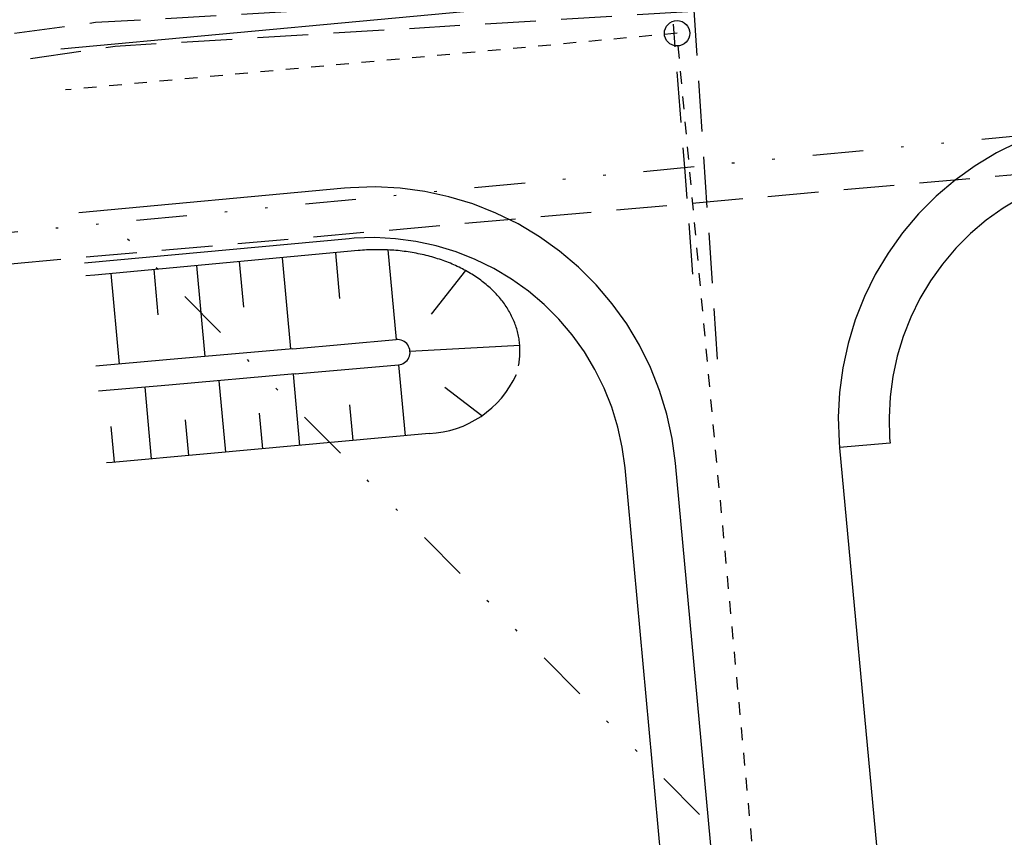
# Model space of a CAD drawing. Extents: x 446005 to 446745, y 447032 to 448234.
# Tile 4 of 127: x 446276 to 446315, y 447113 to 447145. Entities that reach past the tile are written whole.
import ezdxf

# ---------------------------------------------------------------- set-up
doc = ezdxf.new("R2010")
doc.units = 0
doc.header["$LTSCALE"] = 2
doc.header["$MEASUREMENT"] = 0
for name, pattern in [('AUSGEZOGEN', [0]), ('GESTRICH-X2', [1.5, 1, -0.5]), ('GETRENNTX3', [3.25, 1, -0.75, 0, -0.75, 0, -0.75]), ('STRICHLINIEX2', [0.5, 0.25, -0.25])]:
    doc.linetypes.add(name, pattern=pattern)
for name, color, linetype in [('BOESCHG', 250, 'AUSGEZOGEN'), ('DB-Autohof', 15, 'CONTINUOUS'), ('FBRTOP', 250, 'AUSGEZOGEN'), ('SCHMUTZWASSER', 30, 'GESTRICH-X2'), ('STROMLTG', 4, 'AUSGEZOGEN'), ('TELEKOM', 4, 'GETRENNTX3'), ('W-LTG', 4, 'GESTRICH-X2')]:
    doc.layers.add(name, color=color, linetype=linetype)

msp = doc.modelspace()

# ---------------------------------------------------------------- linework, layer by layer
at = {"layer": 'BOESCHG'}
msp.add_lwpolyline([(446480.167, 447162.894, 0.000901), (446482.386, 447143.323, 0.006832), (446482.718, 447140.748, 0.000544), (446482.746, 447140.555, 0.000007), (446485.092, 447124.399, 0.000282), (446486.2, 447116.795, 0.000162), (446488.145, 447103.541)], format="xyb", dxfattribs=at)
at = {"layer": 'DB-Autohof', "linetype": 'Continuous'}
for p, q in [((446296.709, 447145.987), (446277.974, 447144.252)), ((446315.762, 447140.587), (446314.885, 447140.153)), ((446314.885, 447140.153), (446314.045, 447139.648)), ((446314.045, 447139.648), (446313.25, 447139.076)), ((446289.167, 447138.761), (446278.688, 447137.79)), ((446289.4, 447138.78), (446289.167, 447138.761)), ((446290.379, 447138.812), (446289.4, 447138.78)), ((446291.357, 447138.763), (446290.379, 447138.812)), ((446292.329, 447138.635), (446291.357, 447138.763)), ((446313.25, 447139.076), (446312.504, 447138.442)), ((446293.286, 447138.428), (446292.329, 447138.635)), ((446294.223, 447138.144), (446293.286, 447138.428)), ((446312.504, 447138.442), (446311.812, 447137.748)), ((446315.845, 447138.398), (446315.145, 447137.978)), ((446295.134, 447137.784), (446294.223, 447138.144)), ((446315.145, 447137.978), (446314.482, 447137.501)), ((446296.013, 447137.351), (446295.134, 447137.784)), ((446311.812, 447137.748), (446311.179, 447137.001)), ((446296.853, 447136.848), (446296.013, 447137.351)), ((446314.482, 447137.501), (446313.86, 447136.972)), ((446289.352, 447136.769), (446278.907, 447135.802)), ((446289.546, 447136.785), (446289.352, 447136.769)), ((446290.362, 447136.812), (446289.546, 447136.785)), ((446291.177, 447136.771), (446290.362, 447136.812)), ((446291.986, 447136.664), (446291.177, 447136.771)), ((446297.65, 447136.278), (446296.853, 447136.848)), ((446311.179, 447137.001), (446310.609, 447136.204)), ((446313.86, 447136.972), (446313.284, 447136.395)), ((446292.784, 447136.492), (446291.986, 447136.664)), ((446293.565, 447136.255), (446292.784, 447136.492)), ((446313.284, 447136.395), (446312.756, 447135.772)), ((446289.707, 447136.3), (446279.322, 447135.338)), ((446286.706, 447136.022), (446287.04, 447132.422)), ((446288.806, 447136.217), (446288.974, 447134.412)), ((446290.878, 447136.327), (446291.207, 447132.79)), ((446294.324, 447135.955), (446293.565, 447136.255)), ((446298.397, 447135.645), (446297.65, 447136.278)), ((446310.609, 447136.204), (446310.105, 447135.364)), ((446283.328, 447135.709), (446283.66, 447132.124)), ((446285.017, 447135.866), (446285.183, 447134.069)), ((446295.057, 447135.594), (446294.324, 447135.955)), ((446295.757, 447135.175), (446295.057, 447135.594)), ((446299.091, 447134.953), (446298.397, 447135.645)), ((446312.756, 447135.772), (446312.281, 447135.108)), ((446279.322, 447135.338), (446278.962, 447135.304)), ((446279.95, 447135.396), (446280.281, 447131.826)), ((446281.639, 447135.553), (446281.805, 447133.764)), ((446293.933, 447135.516), (446292.578, 447133.79)), ((446310.105, 447135.364), (446309.673, 447134.485)), ((446296.421, 447134.7), (446295.757, 447135.175)), ((446299.725, 447134.207), (446299.091, 447134.953)), ((446312.281, 447135.108), (446311.862, 447134.408)), ((446297.044, 447134.173), (446296.421, 447134.7)), ((446309.673, 447134.485), (446309.313, 447133.574)), ((446297.621, 447133.596), (446297.044, 447134.173)), ((446300.297, 447133.411), (446299.725, 447134.207)), ((446311.862, 447134.408), (446311.501, 447133.675)), ((446311.501, 447133.675), (446311.201, 447132.916)), ((446298.15, 447132.974), (446297.621, 447133.596)), ((446300.802, 447132.572), (446300.297, 447133.411)), ((446309.313, 447133.574), (446309.028, 447132.637)), ((446298.627, 447132.311), (446298.15, 447132.974)), ((446311.201, 447132.916), (446310.964, 447132.135)), ((446287.128, 447132.43), (446291.207, 447132.79)), ((446291.749, 447132.336), (446296.078, 447132.576)), ((446301.237, 447131.694), (446300.802, 447132.572)), ((446309.028, 447132.637), (446308.821, 447131.68)), ((446287.124, 447132.429), (446282.143, 447131.99)), ((446299.047, 447131.612), (446298.627, 447132.311)), ((446310.964, 447132.135), (446310.792, 447131.337)), ((446282.143, 447131.99), (446279.355, 447131.744)), ((446287.216, 447131.434), (446291.295, 447131.794)), ((446291.299, 447131.795), (446291.558, 447128.998)), ((446287.216, 447131.434), (446282.235, 447130.994)), ((446287.403, 447128.619), (446287.148, 447131.428)), ((446299.409, 447130.88), (446299.047, 447131.612)), ((446301.598, 447130.784), (446301.237, 447131.694)), ((446308.821, 447131.68), (446308.693, 447130.708)), ((446310.792, 447131.337), (446310.685, 447130.528)), ((446282.235, 447130.994), (446279.465, 447130.75)), ((446284.481, 447128.353), (446284.224, 447131.17)), ((446281.558, 447128.087), (446281.301, 447130.912)), ((446294.577, 447129.778), (446293.13, 447130.904)), ((446299.711, 447130.122), (446299.409, 447130.88)), ((446301.884, 447129.847), (446301.598, 447130.784)), ((446308.693, 447130.708), (446308.645, 447129.73)), ((446289.364, 447130.211), (446289.494, 447128.81)), ((446310.685, 447130.528), (446310.645, 447129.713)), ((446285.942, 447128.486), (446285.814, 447129.893)), ((446299.949, 447129.341), (446299.711, 447130.122)), ((446302.093, 447128.89), (446301.884, 447129.847)), ((446283.019, 447128.22), (446282.891, 447129.631)), ((446308.645, 447129.73), (446308.676, 447128.751)), ((446310.645, 447129.713), (446310.671, 447128.897)), ((446280.097, 447127.953), (446279.968, 447129.368)), ((446292.507, 447129.084), (446283.742, 447128.286)), ((446300.123, 447128.543), (446299.949, 447129.341)), ((446302.223, 447127.919), (446302.093, 447128.89)), ((446308.676, 447128.751), (446308.696, 447128.518)), ((446310.687, 447128.703), (446308.694, 447128.537)), ((446310.671, 447128.897), (446310.687, 447128.703)), ((446310.687, 447128.703), (446310.687, 447128.703)), ((446283.742, 447128.286), (446280.007, 447127.944)), ((446300.232, 447127.734), (446300.123, 447128.543)), ((446308.696, 447128.518), (446315.72, 447052.692)), ((446280.007, 447127.944), (446279.777, 447127.923)), ((446309.27, 447051.849), (446302.223, 447127.919)), ((446307.285, 447051.59), (446300.232, 447127.734))]:
    msp.add_line(p, q, dxfattribs=at)
at = {"layer": 'DB-Autohof', "linetype": 'STRICHLINIEX2'}
for p, q in [((446302.285, 447144.872), (446278.161, 447142.639)), ((446307.358, 447090.106), (446302.285, 447144.872))]:
    msp.add_line(p, q, dxfattribs=at)
at = {"layer": 'DB-Autohof', "linetype": 'Continuous'}
msp.add_lwpolyline([(446296.03, 447131.754), (446296.041, 447131.813), (446296.05, 447131.872), (446296.059, 447131.931), (446296.066, 447131.99), (446296.073, 447132.05), (446296.078, 447132.109), (446296.082, 447132.168), (446296.085, 447132.227), (446296.086, 447132.286), (446296.087, 447132.345), (446296.086, 447132.404), (446296.085, 447132.463), (446296.082, 447132.522), (446296.078, 447132.581), (446296.073, 447132.64), (446296.066, 447132.698), (446296.059, 447132.757), (446296.05, 447132.815), (446296.04, 447132.873), (446296.03, 447132.931), (446296.017, 447132.989), (446296.004, 447133.047), (446295.99, 447133.104), (446295.975, 447133.162), (446295.958, 447133.219), (446295.94, 447133.276), (446295.921, 447133.332), (446295.901, 447133.389), (446295.88, 447133.445), (446295.858, 447133.501), (446295.835, 447133.556), (446295.81, 447133.612), (446295.785, 447133.667), (446295.758, 447133.721), (446295.731, 447133.776), (446295.702, 447133.83), (446295.672, 447133.884), (446295.641, 447133.937), (446295.609, 447133.99), (446295.576, 447134.043), (446295.542, 447134.095), (446295.507, 447134.147), (446295.471, 447134.198), (446295.434, 447134.249), (446295.395, 447134.3), (446295.356, 447134.35), (446295.316, 447134.4), (446295.275, 447134.449), (446295.232, 447134.498), (446295.189, 447134.547), (446295.145, 447134.595), (446295.1, 447134.642), (446295.054, 447134.689), (446295.006, 447134.736), (446294.958, 447134.782), (446294.909, 447134.827), (446294.86, 447134.872), (446294.809, 447134.916), (446294.757, 447134.96), (446294.704, 447135.003), (446294.651, 447135.046), (446294.596, 447135.088), (446294.541, 447135.13), (446294.485, 447135.171), (446294.428, 447135.211), (446294.37, 447135.251), (446294.312, 447135.29), (446294.252, 447135.328), (446294.192, 447135.366), (446294.131, 447135.403), (446294.069, 447135.44), (446294.007, 447135.476), (446293.943, 447135.511), (446293.879, 447135.546), (446293.815, 447135.58), (446293.749, 447135.613), (446293.683, 447135.646), (446293.616, 447135.678), (446293.549, 447135.709), (446293.48, 447135.74), (446293.412, 447135.769), (446293.342, 447135.799), (446293.272, 447135.827), (446293.201, 447135.855), (446293.13, 447135.882), (446293.058, 447135.908), (446292.986, 447135.933), (446292.913, 447135.958), (446292.839, 447135.982), (446292.765, 447136.005), (446292.69, 447136.028), (446292.615, 447136.05), (446292.54, 447136.07), (446292.464, 447136.091), (446292.387, 447136.11), (446292.31, 447136.129), (446292.233, 447136.147), (446292.155, 447136.164), (446292.077, 447136.18), (446291.998, 447136.195), (446291.919, 447136.21), (446291.84, 447136.224), (446291.76, 447136.237), (446291.68, 447136.249), (446291.6, 447136.261), (446291.52, 447136.272), (446291.439, 447136.282), (446291.358, 447136.291), (446291.277, 447136.299), (446291.195, 447136.306), (446291.113, 447136.313), (446291.031, 447136.319), (446290.949, 447136.324), (446290.867, 447136.328), (446290.785, 447136.331), (446290.702, 447136.334), (446290.619, 447136.336), (446290.537, 447136.337), (446290.454, 447136.337), (446290.371, 447136.336), (446290.288, 447136.334), (446290.205, 447136.332), (446290.122, 447136.329), (446290.039, 447136.325), (446289.956, 447136.32), (446289.873, 447136.314), (446289.79, 447136.308), (446289.707, 447136.301)], dxfattribs=at)
msp.add_circle((446302.285, 447144.872), 0.5, dxfattribs=at)
for centre, radius, start, end in [((446291.251, 447132.292), 0.5, 275.0459, 95.0536), ((446292.33, 447133.046), 3.966, 272.5635, 335.6866)]:
    msp.add_arc(centre, radius, start, end, dxfattribs=at)
at = {"layer": 'FBRTOP'}
for points in [[(446412.075, 447372.655, 0.000006), (446414.084, 447357.131, 0.00001), (446415.257, 447348.066, 0.000016), (446416.854, 447335.736, -0.000001), (446418.45, 447323.406, -0.000146), (446420.528, 447307.322, -0.000272), (446421.634, 447298.702, -0.00647), (446421.709, 447298.052, -0.000174), (446424.154, 447273.889, -0.003297), (446424.467, 447270.569, -0.001172), (446425.263, 447261.222)], [(446363.327, 447740.448, 0.000002), (446366.277, 447717.758, 0.000326)]]:
    msp.add_lwpolyline(points, format="xyb", dxfattribs=at)
at = {"layer": 'SCHMUTZWASSER', "flags": 128}
msp.add_lwpolyline([(446229.127, 447138.266), (446254.143, 447140.56), (446280.123, 447144.368), (446303.744, 447145.791), (446365.595, 447150.552), (446376.244, 447165.49), (446369.48, 447214.274), (446362.862, 447264.154), (446354.37, 447298.428), (446361.012, 447302.811)], dxfattribs=at)
at = {"layer": 'STROMLTG', "linetype": 'GESTRICH-X2', "flags": 128}
msp.add_lwpolyline([(446376.216, 447153.872), (446369.814, 447147.568), (446359.82, 447143.369), (446316.068, 447139.333), (446252.087, 447133.648), (446245.42, 447133.115)], dxfattribs=at)
at = {"layer": 'TELEKOM'}
msp.add_line((446303.173, 447114.062), (446279.978, 447137.392), dxfattribs=at)
at = {"layer": 'TELEKOM', "flags": 128}
msp.add_lwpolyline([(446246.375, 447344.548), (446275.887, 447348.199), (446301.898, 447351.963), (446319.391, 447354.586), (446320.838, 447354.641), (446322.04, 447354.259), (446329.168, 447341.265), (446337.087, 447327.288), (446343.843, 447310.945), (446349.688, 447296.235), (446353.625, 447285.536), (446355.471, 447279.449), (446357.747, 447269.119), (446359.531, 447256.576), (446361.153, 447246.844), (446363.394, 447229.874), (446366.069, 447208.178), (446366.921, 447199.236), (446367.215, 447181.672), (446366.802, 447168.509), (446366.447, 447166.319), (446365.44, 447163.655), (446363.249, 447161.11), (446359.229, 447159.013), (446352.142, 447147.358), (446350.287, 447143.953), (446346.744, 447143.417), (446319.357, 447141.163), (446298.518, 447139.181), (446274.885, 447136.901), (446246.077, 447134.163)], dxfattribs=at)
at = {"layer": 'W-LTG', "flags": 128}
for points in [[(446228.383, 447140.216), (446240.03, 447141.147), (446245.607, 447141.522), (446252.593, 447142.147), (446265.454, 447143.431), (446274.511, 447144.666), (446279.34, 447145.306), (446291.291, 447145.976), (446311.693, 447147.316), (446329.461, 447148.484), (446352.315, 447149.728), (446363.449, 447150.534), (446364.494, 447150.534), (446367.077, 447154.191), (446373.067, 447162.383), (446374.555, 447164.449), (446374.909, 447165.353), (446374.614, 447169.835), (446372.271, 447186.481), (446370.309, 447203.623), (446368.81, 447215.751), (446366.683, 447232.887), (446365.347, 447242.97), (446363.846, 447257.677), (446363.116, 447263.58), (446362.147, 447266.71), (446359.936, 447278.415), (446356.369, 447291.47), (446354.944, 447297.816)], [(446228.383, 447140.216), (446240.03, 447141.147), (446245.607, 447141.522), (446252.593, 447142.147), (446265.454, 447143.431), (446274.511, 447144.666), (446279.34, 447145.306), (446291.291, 447145.976), (446311.693, 447147.316), (446329.461, 447148.484), (446352.315, 447149.728), (446363.449, 447150.534), (446364.494, 447150.534), (446367.077, 447154.191), (446373.067, 447162.383), (446374.555, 447164.449), (446374.909, 447165.353), (446374.614, 447169.835), (446372.271, 447186.481), (446370.309, 447203.623), (446368.81, 447215.751), (446366.683, 447232.887), (446365.347, 447242.97), (446363.846, 447257.677), (446363.116, 447263.58), (446362.147, 447266.71), (446359.936, 447278.415), (446356.369, 447291.47), (446354.944, 447297.816)], [(446303.88, 447132.018), (446302.896, 447146.655)], [(446302.912, 447135.371), (446302.591, 447139.577), (446302.142, 447145.229)], [(446302.912, 447135.371), (446302.591, 447139.577), (446302.142, 447145.229)]]:
    msp.add_lwpolyline(points, dxfattribs=at)

doc.saveas('drawing.dxf')
